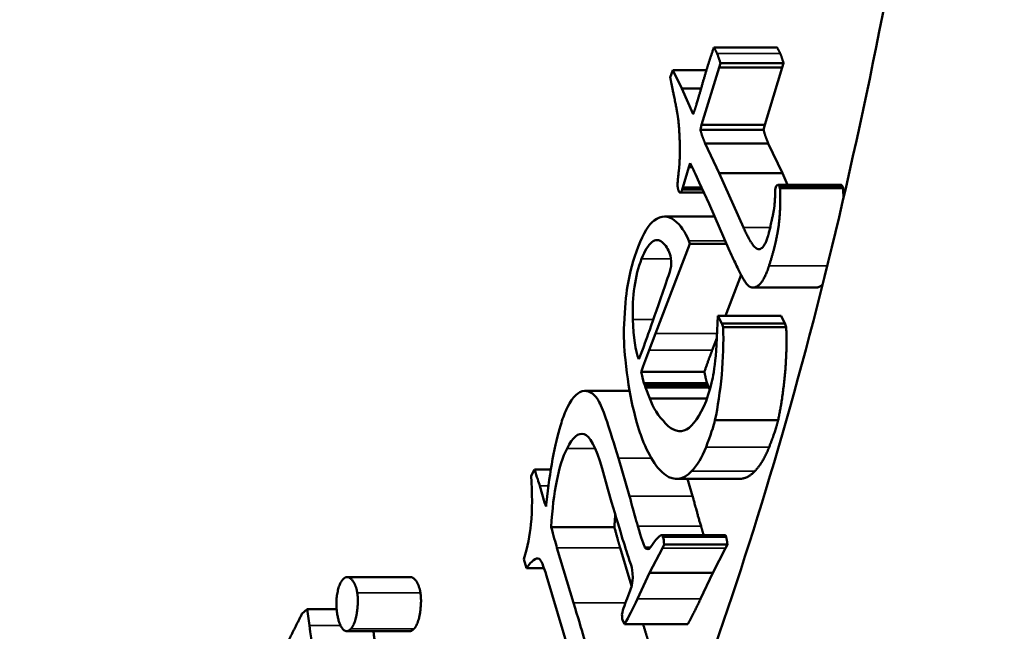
# Model space of a CAD drawing. Header units: millimetres. Extents: x 697 to 7301, y 1765 to 4597.
# Tile 14 of 39: x 3574.51 to 3581.71, y 2045.24 to 2049.71. Entities that reach past the tile are written whole.
import ezdxf

# ---------------------------------------------------------------- set-up
doc = ezdxf.new("R2010")
doc.units = ezdxf.units.MM
doc.layers.add('Visibile (ISO)', color=7, linetype='Continuous', lineweight=50)
doc.layers.add('Visibile sottile (ISO)', color=7, linetype='Continuous', lineweight=35)

msp = doc.modelspace()

# ---------------------------------------------------------------- linework, layer by layer
at = {"layer": 'Visibile (ISO)'}
for p, q in [((3580.0529, 2049.5077), (3579.591, 2049.5077)), ((3579.6392, 2049.3911), (3579.6296, 2049.3613)), ((3580.1011, 2049.3911), (3579.6392, 2049.3911)), ((3580.0915, 2049.3613), (3580.1011, 2049.3911)), ((3579.2722, 2049.2865), (3579.291, 2049.3404)), ((3579.291, 2049.3404), (3579.3573, 2049.2075)), ((3579.5363, 2049.3404), (3579.291, 2049.3404)), ((3579.6296, 2049.3613), (3579.5013, 2048.9406)), ((3580.0915, 2049.3613), (3579.6296, 2049.3613)), ((3579.9633, 2048.9406), (3580.0915, 2049.3613)), ((3579.3573, 2049.2075), (3579.4396, 2049.0192)), ((3579.4978, 2049.2075), (3579.3573, 2049.2075)), ((3579.5013, 2048.9406), (3579.4926, 2048.9055)), ((3579.9633, 2048.9406), (3579.5013, 2048.9406)), ((3579.9545, 2048.9055), (3579.9633, 2048.9406)), ((3579.9545, 2048.9055), (3579.4926, 2048.9055)), ((3579.5268, 2048.8061), (3579.6297, 2048.5891)), ((3579.9888, 2048.8061), (3579.5268, 2048.8061)), ((3580.0917, 2048.5891), (3579.9888, 2048.8061)), ((3579.4172, 2048.6604), (3579.4069, 2048.6323)), ((3579.4069, 2048.6323), (3579.3629, 2048.4844)), ((3579.4318, 2048.6323), (3579.4069, 2048.6323)), ((3579.4838, 2048.5202), (3579.4565, 2048.5805)), ((3579.6297, 2048.5891), (3579.8069, 2048.1912)), ((3580.0917, 2048.5891), (3579.6297, 2048.5891)), ((3580.1302, 2048.5025), (3580.0917, 2048.5891)), ((3579.5566, 2048.3629), (3579.4838, 2048.5202)), ((3579.5181, 2048.4462), (3579.3437, 2048.4462)), ((3579.3629, 2048.4844), (3579.3592, 2048.4689)), ((3579.5076, 2048.4689), (3579.3592, 2048.4689)), ((3579.5004, 2048.4844), (3579.3629, 2048.4844)), ((3580.0399, 2048.4691), (3580.045, 2048.485)), ((3580.5205, 2048.5025), (3580.0586, 2048.5025)), ((3580.0702, 2048.4905), (3580.0741, 2048.4785)), ((3580.5321, 2048.4905), (3580.0702, 2048.4905)), ((3580.5361, 2048.4785), (3580.0741, 2048.4785)), ((3580.5361, 2048.4785), (3580.5321, 2048.4905)), ((3579.7059, 2048.0197), (3579.5566, 2048.3629)), ((3579.597, 2048.2701), (3579.2319, 2048.2701)), ((3579.4156, 2048.0706), (3579.4072, 2048.0928)), ((3579.1645, 2047.4153), (3579.4156, 2048.0706)), ((3579.4156, 2048.0706), (3579.6838, 2048.0706)), ((3579.9253, 2048.0326), (3579.9157, 2048.0326)), ((3579.6765, 2047.5459), (3579.7906, 2047.8438)), ((3580.3385, 2047.7518), (3579.8765, 2047.7518)), ((3579.6211, 2047.5459), (3579.6112, 2047.3312)), ((3579.649, 2047.4901), (3579.6211, 2047.5459)), ((3579.6211, 2047.5459), (3580.083, 2047.5459)), ((3580.111, 2047.4901), (3580.083, 2047.5459)), ((3579.649, 2047.4901), (3580.111, 2047.4901)), ((3579.6581, 2047.4624), (3580.12, 2047.4624)), ((3579.117, 2047.2933), (3579.1645, 2047.4153)), ((3579.5789, 2047.2933), (3579.6136, 2047.3823)), ((3579.0706, 2047.3018), (3579.0415, 2047.2272)), ((3579.0595, 2047.1349), (3579.5214, 2047.1349)), ((3578.9744, 2046.9958), (3578.6474, 2046.9958)), ((3579.0859, 2047.0388), (3579.0789, 2047.0536)), ((3579.0789, 2047.0536), (3579.5408, 2047.0536)), ((3579.0921, 2047.0221), (3579.0859, 2047.0388)), ((3579.0859, 2047.0388), (3579.5478, 2047.0388)), ((3579.1214, 2046.9406), (3579.0921, 2047.0221)), ((3579.0921, 2047.0221), (3579.5541, 2047.0221)), ((3579.5478, 2047.0388), (3579.5408, 2047.0536)), ((3579.5541, 2047.0221), (3579.5478, 2047.0388)), ((3579.5605, 2047.0043), (3579.5541, 2047.0221)), ((3579.1214, 2046.9406), (3579.5404, 2046.9406)), ((3580.0607, 2046.7824), (3579.5988, 2046.7824)), ((3578.9737, 2046.2275), (3578.8926, 2046.5036)), ((3578.2788, 2046.4216), (3578.2546, 2046.3762)), ((3578.2788, 2046.4216), (3578.3983, 2046.4216)), ((3578.7733, 2046.4279), (3578.8147, 2046.2784)), ((3579.7798, 2046.3533), (3579.3179, 2046.3533)), ((3579.4357, 2046.2275), (3579.3987, 2046.3533)), ((3578.3532, 2046.1812), (3578.3175, 2046.3027)), ((3578.8147, 2046.2784), (3578.8425, 2046.1837)), ((3578.3637, 2046.1498), (3578.3532, 2046.1812)), ((3578.3532, 2046.1812), (3578.3673, 2046.1812)), ((3578.4015, 2045.9997), (3578.8635, 2045.9997)), ((3579.6724, 2045.9421), (3579.2104, 2045.9421)), ((3579.2188, 2045.9267), (3579.2145, 2045.9411)), ((3579.2145, 2045.9411), (3579.6765, 2045.9411)), ((3579.6807, 2045.9267), (3579.6765, 2045.9411)), ((3578.5652, 2045.4471), (3578.4435, 2045.8482)), ((3578.9897, 2045.5705), (3578.9055, 2045.8482)), ((3579.0867, 2045.8516), (3579.1262, 2045.8516)), ((3579.1213, 2045.6656), (3579.2147, 2045.8466)), ((3579.2147, 2045.8466), (3579.2281, 2045.8735)), ((3579.2281, 2045.8735), (3579.6901, 2045.8735)), ((3579.5832, 2045.6656), (3579.6767, 2045.8466)), ((3579.6767, 2045.8466), (3579.6901, 2045.8735)), ((3578.2019, 2045.7663), (3578.2213, 2045.7004)), ((3578.2213, 2045.7004), (3578.349, 2045.7004)), ((3577.3713, 2045.6353), (3576.9094, 2045.6353)), ((3578.3667, 2045.6449), (3578.5329, 2045.0877)), ((3579.0316, 2045.476), (3579.1213, 2045.6656)), ((3579.1213, 2045.6656), (3579.5832, 2045.6656)), ((3579.4936, 2045.476), (3579.5832, 2045.6656)), ((3576.5783, 2045.3656), (3576.6178, 2045.4013)), ((3576.8318, 2045.4013), (3576.6178, 2045.4013)), ((3576.6178, 2045.4013), (3576.6337, 2045.2811)), ((3578.9226, 2045.3226), (3578.938, 2045.2914)), ((3579.3999, 2045.2914), (3578.938, 2045.2914)), ((3577.3676, 2045.2398), (3576.9057, 2045.2398))]:
    msp.add_line(p, q, dxfattribs=at)
for centre, major_axis, start_param, end_param in [((3575.1465, 2059.4544), (0, 20), 6.090685, 9.617278), ((3579.0543, 2047.3362), (0, 1.6288), 5.581769, 5.661587), ((3580.0407, 2047.31), (0, 0.2573), 5.346337, 5.488045)]:
    msp.add_ellipse(centre, major_axis=major_axis, ratio=0.382683, start_param=start_param, end_param=end_param, dxfattribs=at)
for points, degree, knots in [([(3581.7149, 2059.4544), (3581.7149, 2058.1333), (3581.6676, 2056.7674), (3581.4683, 2054.051), (3581.3163, 2052.7004), (3580.9139, 2050.1108), (3580.6632, 2048.8698), (3580.0831, 2046.5755), (3579.7537, 2045.5224), (3579.0507, 2043.6597), (3578.6533, 2042.7864), (3577.7862, 2041.2476), (3577.3165, 2040.5821), (3576.3344, 2039.5135), (3575.8213, 2039.1097), (3574.787, 2038.58), (3574.2658, 2038.4544), (3573.2555, 2038.4544), (3572.7317, 2038.58), (3571.6867, 2039.1097), (3571.1655, 2039.5135), (3570.1632, 2040.5821), (3569.6813, 2041.2476), (3568.7879, 2042.7864), (3568.3765, 2043.6597), (3567.6464, 2045.5224), (3567.3029, 2046.5755), (3566.6965, 2048.8698), (3566.4335, 2050.1108), (3566.0107, 2052.7004), (3565.8506, 2054.051), (3565.6405, 2056.7674), (3565.5906, 2058.1333), (3565.5906, 2059.4544), (3565.5906, 2060.7765), (3565.6406, 2062.1435), (3565.8511, 2064.862), (3566.0114, 2066.2136), (3566.4348, 2068.8048), (3566.6982, 2070.0466), (3567.3055, 2072.342), (3567.6495, 2073.3955), (3568.38, 2075.257), (3568.7913, 2076.129), (3569.6843, 2077.6654), (3570.1659, 2078.33), (3571.1676, 2079.3969), (3571.6884, 2079.8001), (3572.7325, 2080.3289), (3573.2559, 2080.4544), (3574.2654, 2080.4544), (3574.7862, 2080.3289), (3575.8197, 2079.8001), (3576.3324, 2079.3969), (3577.3138, 2078.33), (3577.7832, 2077.6654), (3578.65, 2076.129), (3579.0473, 2075.257), (3579.7507, 2073.3955), (3580.0806, 2072.342), (3580.6616, 2070.0466), (3580.9127, 2068.8048), (3581.3156, 2066.2136), (3581.4679, 2064.862), (3581.6675, 2062.1435), (3581.7149, 2060.7765), (3581.7149, 2059.4544)], 3, [6.338557, 6.338557, 6.338557, 6.338557, 6.734862, 6.734862, 7.131166, 7.131166, 7.527471, 7.527471, 7.923775, 7.923775, 8.31979, 8.31979, 8.715805, 8.715805, 9.11182, 9.11182, 9.507835, 9.507835, 9.90385, 9.90385, 10.299865, 10.299865, 10.69588, 10.69588, 11.091895, 11.091895, 11.4882, 11.4882, 11.884504, 11.884504, 12.280808, 12.280808, 12.677113, 12.677113, 12.677113, 13.07375, 13.07375, 13.470387, 13.470387, 13.867023, 13.867023, 14.26366, 14.26366, 14.659343, 14.659343, 15.055026, 15.055026, 15.450709, 15.450709, 15.846391, 15.846391, 16.242074, 16.242074, 16.637757, 16.637757, 17.03344, 17.03344, 17.429123, 17.429123, 17.82576, 17.82576, 18.222396, 18.222396, 18.619033, 18.619033, 19.01567, 19.01567, 19.01567, 19.01567]), ([(3580.045, 2048.485), (3580.0484, 2048.4956), (3580.0525, 2048.5014), (3580.0618, 2048.5034), (3580.0661, 2048.4995), (3580.0702, 2048.4905)], 3, [0, 0, 0, 0, 0.004037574, 0.004037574, 0.008075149, 0.008075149, 0.008075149, 0.008075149]), ([(3579.4072, 2048.0928), (3579.3826, 2048.1583), (3579.3474, 2048.2087), (3579.2558, 2048.2794), (3579.2068, 2048.2788), (3579.1547, 2048.242)], 3, [-0.09692231, -0.09692231, -0.09692231, -0.09692231, -0.04846115, -0.04846115, 0, 0, 0, 0]), ([(3579.0624, 2047.9614), (3579.0855, 2048.0208), (3579.1103, 2048.0612), (3579.1629, 2048.1041), (3579.1884, 2048.1041), (3579.2379, 2048.0613), (3579.2568, 2048.0333), (3579.2698, 2047.9987)], 3, [-0.03888534, -0.03888534, -0.03888534, -0.03888534, -0.02592356, -0.02592356, -0.01296178, -0.01296178, 0, 0, 0, 0]), ([(3580.3385, 2047.7518), (3580.3558, 2047.7518), (3580.3806, 2047.7686), (3580.3861, 2047.7738)], 2, [-1.4323602, -1.4323602, -1.4323602, -1, -0.8723032, -0.8723032, -0.8723032]), ([(3579.5988, 2046.7824), (3579.6202, 2046.881), (3579.6366, 2046.9912), (3579.6595, 2047.2343), (3579.6628, 2047.3508), (3579.6581, 2047.4624)], 3, [-0.128634, -0.128634, -0.128634, -0.128634, -0.064317, -0.064317, -0.0000001, -0.0000001, -0.0000001, -0.0000001]), ([(3580.0607, 2046.7824), (3580.0929, 2046.9304), (3580.1272, 2047.2951), (3580.12, 2047.4624)], 2, [-2, -2, -2, -1, -0.000003, -0.000003, -0.000003]), ([(3579.6112, 2047.3312), (3579.6019, 2047.22), (3579.5924, 2047.1404), (3579.5729, 2047.0441), (3579.5566, 2046.9872), (3579.5339, 2046.9217)], 3, [-0.1198746, -0.1198746, -0.1198746, -0.1198746, -0.0599373, -0.0599373, 0, 0, 0, 0]), ([(3578.9438, 2047.224), (3578.9574, 2047.0914), (3578.975, 2046.9786), (3579.0179, 2046.7927), (3579.0377, 2046.7222), (3579.0558, 2046.674)], 3, [-0.1276071, -0.1276071, -0.1276071, -0.1276071, -0.0638036, -0.0638036, 0, 0, 0, 0]), ([(3578.8926, 2046.5036), (3578.8288, 2046.7206), (3578.7822, 2046.8573), (3578.7231, 2046.9702), (3578.6867, 2046.9976), (3578.6, 2046.994), (3578.5592, 2046.9546), (3578.5208, 2046.8776)], 3, [-0.1500983, -0.1500983, -0.1500983, -0.1500983, -0.1000656, -0.1000656, -0.0500328, -0.0500328, 0, 0, 0, 0]), ([(3579.5339, 2046.9217), (3579.4876, 2046.8101), (3579.4399, 2046.7411), (3579.3418, 2046.6883), (3579.2909, 2046.7027), (3579.1854, 2046.813), (3579.1464, 2046.8739), (3579.1214, 2046.9406)], 3, [-0.1066699, -0.1066699, -0.1066699, -0.1066699, -0.0711133, -0.0711133, -0.0355566, -0.0355566, 0, 0, 0, 0]), ([(3578.4754, 2046.7635), (3578.4568, 2046.7044), (3578.438, 2046.6279), (3578.3997, 2046.4397), (3578.384, 2046.3367), (3578.3717, 2046.2248)], 3, [-0.1367558, -0.1367558, -0.1367558, -0.1367558, -0.0683779, -0.0683779, 0, 0, 0, 0]), ([(3579.0558, 2046.674), (3579.1129, 2046.522), (3579.1738, 2046.4242), (3579.3033, 2046.3366), (3579.3663, 2046.3458), (3579.4274, 2046.4081)], 3, [-0.07035639, -0.07035639, -0.07035639, -0.07035639, -0.03517819, -0.03517819, 0, 0, 0, 0]), ([(3578.4015, 2045.9997), (3578.4085, 2046.1295), (3578.4218, 2046.2423), (3578.4607, 2046.4339), (3578.4859, 2046.5129), (3578.5169, 2046.5751)], 3, [-0.05588992, -0.05588992, -0.05588992, -0.05588992, -0.02794496, -0.02794496, 0, 0, 0, 0]), ([(3579.0349, 2046.0065), (3579.0192, 2046.06), (3579.0055, 2046.1086), (3578.9825, 2046.1955), (3578.9757, 2046.2207), (3578.9737, 2046.2275)], 3, [-0.02994731, -0.02994731, -0.02994731, -0.02994731, -0.01497366, -0.01497366, 0, 0, 0, 0]), ([(3577.4447, 2045.5207), (3577.4344, 2045.5855), (3577.3869, 2045.6353), (3577.3713, 2045.6353)], 2, [-2, -2, -2, -1, -0.497889, -0.497889, -0.497889]), ([(3578.9984, 2045.6319), (3578.9954, 2045.602), (3578.9921, 2045.5794), (3578.9844, 2045.5487), (3578.9763, 2045.5264), (3578.964, 2045.4973)], 3, [-0.01508796, -0.01508796, -0.01508796, -0.01508796, -0.00754398, -0.00754398, 0, 0, 0, 0])]:
    msp.add_open_spline(points, degree=degree, knots=knots, dxfattribs=at)
for points, degree in [([(3579.5562, 2049.4042), (3579.5678, 2049.4399), (3579.591, 2049.5077)], 2), ([(3579.591, 2049.5077), (3579.6059, 2049.4815), (3579.6143, 2049.463)], 2), ([(3579.6143, 2049.463), (3579.6226, 2049.4446), (3579.6392, 2049.3911)], 2), ([(3580.0762, 2049.463), (3580.0679, 2049.4815), (3580.0529, 2049.5077)], 2), ([(3580.1011, 2049.3911), (3580.0846, 2049.4446), (3580.0762, 2049.463)], 2), ([(3579.5072, 2049.2405), (3579.5319, 2049.3288), (3579.5562, 2049.4042)], 2), ([(3579.2983, 2049.1577), (3579.2791, 2049.2475), (3579.2722, 2049.2865)], 2), ([(3579.4538, 2049.0592), (3579.4685, 2049.1048), (3579.5072, 2049.2405)], 2), ([(3579.3299, 2048.9859), (3579.3226, 2049.0359), (3579.2983, 2049.1577)], 2), ([(3579.4396, 2049.0192), (3579.4512, 2049.0512), (3579.4538, 2049.0592)], 2), ([(3579.3355, 2048.6129), (3579.3427, 2048.6753), (3579.3408, 2048.8869), (3579.3299, 2048.9859)], 2), ([(3579.4926, 2048.9055), (3579.5048, 2048.8547), (3579.5268, 2048.8061)], 2), ([(3579.9888, 2048.8061), (3579.9667, 2048.8547), (3579.9545, 2048.9055)], 2), ([(3579.335, 2048.4543), (3579.3266, 2048.4728), (3579.3244, 2048.522), (3579.3355, 2048.6129)], 2), ([(3579.3592, 2048.4689), (3579.3528, 2048.449), (3579.3396, 2048.4443), (3579.335, 2048.4543)], 2), ([(3580.0741, 2048.4785), (3580.0816, 2048.3327), (3580.047, 2048.0726), (3579.9944, 2047.9099)], 2), ([(3580.0293, 2048.3156), (3580.0377, 2048.3617), (3580.0399, 2048.4691)], 2), ([(3580.5321, 2048.4905), (3580.5267, 2048.5025), (3580.5205, 2048.5025)], 2), ([(3580.5383, 2048.4038), (3580.538, 2048.4406), (3580.5361, 2048.4785)], 2), ([(3579.9841, 2048.1196), (3579.9988, 2048.1652), (3580.0293, 2048.3156)], 2), ([(3579.1547, 2048.242), (3579.1157, 2048.2148), (3579.0766, 2048.1508), (3579.0374, 2048.0501)], 3), ([(3579.8069, 2048.1912), (3579.8775, 2048.0353), (3579.9157, 2048.0326)], 2), ([(3579.9157, 2048.0326), (3579.9539, 2048.0263), (3579.9841, 2048.1196)], 2), ([(3579.0374, 2048.0501), (3579.0014, 2047.9579), (3578.9753, 2047.8618), (3578.959, 2047.7618)], 3), ([(3579.9944, 2047.9099), (3579.9572, 2047.7948), (3579.8688, 2047.7348), (3579.7993, 2047.8135), (3579.7059, 2048.0197)], 2), ([(3578.999, 2047.5184), (3578.9925, 2047.6887), (3579.0137, 2047.8364), (3579.0624, 2047.9614)], 3), ([(3579.2698, 2047.9987), (3579.2759, 2047.9826), (3579.279, 2047.9544), (3579.2794, 2047.914)], 3), ([(3579.2794, 2047.914), (3579.2779, 2047.8981), (3579.2691, 2047.8671), (3579.253, 2047.8209)], 3), ([(3579.253, 2047.8209), (3579.1532, 2047.5306), (3579.0924, 2047.3576), (3579.0706, 2047.3018)], 3), ([(3578.959, 2047.7618), (3578.948, 2047.6922), (3578.9397, 2047.5994), (3578.9342, 2047.4832)], 3), ([(3579.0415, 2047.2272), (3579.0179, 2047.2902), (3579.0037, 2047.3872), (3578.999, 2047.5184)], 3), ([(3578.9342, 2047.4832), (3578.9306, 2047.3988), (3578.9338, 2047.3124), (3578.9438, 2047.224)], 3), ([(3579.6581, 2047.4624), (3579.6553, 2047.4722), (3579.6523, 2047.4815), (3579.649, 2047.4901)], 3), ([(3579.0595, 2047.1349), (3579.0784, 2047.1908), (3579.0976, 2047.2436), (3579.117, 2047.2933)], 3), ([(3579.5214, 2047.1349), (3579.5498, 2047.2187), (3579.5789, 2047.2933)], 2), ([(3579.0789, 2047.0536), (3579.0747, 2047.0648), (3579.0682, 2047.0918), (3579.0595, 2047.1349)], 3), ([(3579.5408, 2047.0536), (3579.5346, 2047.0703), (3579.5214, 2047.1349)], 2), ([(3578.5208, 2046.8776), (3578.5024, 2046.8407), (3578.4873, 2046.8027), (3578.4754, 2046.7635)], 3), ([(3579.5334, 2046.5855), (3579.5665, 2046.6705), (3579.5883, 2046.7361), (3579.5988, 2046.7824)], 3), ([(3579.9954, 2046.5855), (3580.045, 2046.7129), (3580.0607, 2046.7824)], 2), ([(3578.5169, 2046.5751), (3578.5579, 2046.6574), (3578.5994, 2046.6925), (3578.6413, 2046.6806)], 3), ([(3578.6413, 2046.6806), (3578.6829, 2046.6701), (3578.7268, 2046.5858), (3578.7733, 2046.4279)], 3), ([(3579.4274, 2046.4081), (3579.4683, 2046.4499), (3579.5037, 2046.5091), (3579.5334, 2046.5855)], 3), ([(3579.8893, 2046.4081), (3579.9507, 2046.4709), (3579.9954, 2046.5855)], 2), ([(3578.3175, 2046.3027), (3578.3103, 2046.3275), (3578.2974, 2046.3671), (3578.2788, 2046.4216)], 3), ([(3578.2546, 2046.3762), (3578.2636, 2046.2459), (3578.2631, 2046.1269), (3578.2529, 2046.0193)], 3), ([(3579.7798, 2046.3533), (3579.8355, 2046.3533), (3579.8893, 2046.4081)], 2), ([(3578.3717, 2046.2248), (3578.3688, 2046.195), (3578.3661, 2046.17), (3578.3637, 2046.1498)], 3), ([(3579.4969, 2046.0065), (3579.4732, 2046.0868), (3579.4387, 2046.2172), (3579.4357, 2046.2275)], 2), ([(3578.8425, 2046.1837), (3578.9088, 2045.9608), (3578.951, 2045.8229), (3578.9691, 2045.7697)], 3), ([(3578.8635, 2045.9997), (3578.8661, 2046.0475), (3578.8698, 2046.0923)], 2), ([(3578.2529, 2046.0193), (3578.2463, 2045.9425), (3578.2293, 2045.8582), (3578.2019, 2045.7663)], 3), ([(3578.4435, 2045.8482), (3578.4314, 2045.8894), (3578.4174, 2045.9399), (3578.4015, 2045.9997)], 3), ([(3578.9055, 2045.8482), (3578.8873, 2045.91), (3578.8635, 2045.9997)], 2), ([(3579.0867, 2045.8516), (3579.0772, 2045.8697), (3579.0599, 2045.9213), (3579.0349, 2046.0065)], 3), ([(3579.5163, 2045.9421), (3579.5075, 2045.9702), (3579.4969, 2046.0065)], 2), ([(3579.2145, 2045.9411), (3579.2007, 2045.9483), (3579.1688, 2045.9148), (3579.1187, 2045.8406)], 3), ([(3579.2281, 2045.8735), (3579.2255, 2045.8966), (3579.2224, 2045.9143), (3579.2188, 2045.9267)], 3), ([(3579.6765, 2045.9411), (3579.6746, 2045.9421), (3579.6724, 2045.9421)], 2), ([(3579.6901, 2045.8735), (3579.6862, 2045.9082), (3579.6807, 2045.9267)], 2), ([(3579.1187, 2045.8406), (3579.1048, 2045.8367), (3579.0942, 2045.8404), (3579.0867, 2045.8516)], 3), ([(3578.2213, 2045.7004), (3578.2595, 2045.7552), (3578.29, 2045.7781), (3578.3127, 2045.7691)], 3), ([(3578.9691, 2045.7697), (3578.9775, 2045.7471), (3578.983, 2045.731), (3578.9858, 2045.7214)], 3), ([(3578.3127, 2045.7691), (3578.3265, 2045.7618), (3578.3445, 2045.7205), (3578.3667, 2045.6449)], 3), ([(3578.9858, 2045.7214), (3578.9915, 2045.7021), (3578.9957, 2045.6723), (3578.9984, 2045.6319)], 3), ([(3576.8789, 2045.6189), (3576.9092, 2045.6518), (3576.9725, 2045.5855), (3576.9828, 2045.5207)], 2), ([(3576.8357, 2045.3695), (3576.8242, 2045.4415), (3576.8495, 2045.5871), (3576.8789, 2045.6189)], 2), ([(3576.9828, 2045.5207), (3576.9931, 2045.456), (3576.9668, 2045.2896), (3576.9365, 2045.2567)], 2), ([(3577.3984, 2045.2567), (3577.4287, 2045.2896), (3577.455, 2045.456), (3577.4447, 2045.5207)], 2), ([(3578.964, 2045.4973), (3578.942, 2045.4468), (3578.927, 2045.4013), (3578.9188, 2045.3609)], 3), ([(3578.6821, 2045.0661), (3578.6659, 2045.11), (3578.6269, 2045.237), (3578.5652, 2045.4471)], 3), ([(3578.938, 2045.2914), (3578.9676, 2045.3442), (3578.9988, 2045.4057), (3579.0316, 2045.476)], 3), ([(3579.3999, 2045.2914), (3579.4443, 2045.3706), (3579.4936, 2045.476)], 2), ([(3576.4684, 2045.1478), (3576.5061, 2045.2205), (3576.5783, 2045.3656)], 2), ([(3576.9365, 2045.2567), (3576.9062, 2045.2239), (3576.849, 2045.2856), (3576.8357, 2045.3695)], 2), ([(3578.9188, 2045.3609), (3578.9193, 2045.3422), (3578.9205, 2045.3295), (3578.9226, 2045.3226)], 3), ([(3576.6337, 2045.2811), (3576.8713, 2043.4895), (3576.9134, 2043.14)], 2), ([(3579.1137, 2045.1587), (3579.097, 2045.2121), (3579.0733, 2045.2914)], 2), ([(3577.1622, 2044.7784), (3577.1335, 2044.9954), (3577.1011, 2045.2398)], 2), ([(3577.3676, 2045.2398), (3577.3828, 2045.2398), (3577.3984, 2045.2567)], 2)]:
    msp.add_open_spline(points, degree=degree, dxfattribs=at)
at = {"layer": 'Visibile sottile (ISO)'}
for p, q in [((3580.0762, 2049.463), (3579.6143, 2049.463)), ((3580.0027, 2048.1912), (3579.8069, 2048.1912)), ((3579.4072, 2048.0928), (3579.6741, 2048.0928)), ((3579.0624, 2047.9614), (3579.2772, 2047.9614)), ((3580.42, 2047.9099), (3579.9944, 2047.9099)), ((3578.999, 2047.5184), (3579.1483, 2047.5184)), ((3579.1645, 2047.4153), (3579.6151, 2047.4153)), ((3579.117, 2047.2933), (3579.5789, 2047.2933)), ((3578.5169, 2046.5751), (3578.7218, 2046.5751)), ((3579.5334, 2046.5855), (3579.9954, 2046.5855)), ((3578.8926, 2046.5036), (3579.1341, 2046.5036)), ((3579.4274, 2046.4081), (3579.8893, 2046.4081)), ((3578.3175, 2046.3027), (3578.381, 2046.3027)), ((3578.9737, 2046.2275), (3579.4357, 2046.2275)), ((3579.0349, 2046.0065), (3579.4969, 2046.0065)), ((3579.2188, 2045.9267), (3579.6807, 2045.9267)), ((3578.4435, 2045.8482), (3578.9055, 2045.8482)), ((3579.2147, 2045.8466), (3579.6767, 2045.8466)), ((3577.4447, 2045.5207), (3576.9828, 2045.5207)), ((3578.5652, 2045.4471), (3578.9438, 2045.4471)), ((3579.0316, 2045.476), (3579.4936, 2045.476)), ((3576.8603, 2045.2811), (3576.6337, 2045.2811)), ((3577.3984, 2045.2567), (3576.9365, 2045.2567))]:
    msp.add_line(p, q, dxfattribs=at)

doc.saveas('drawing.dxf')
